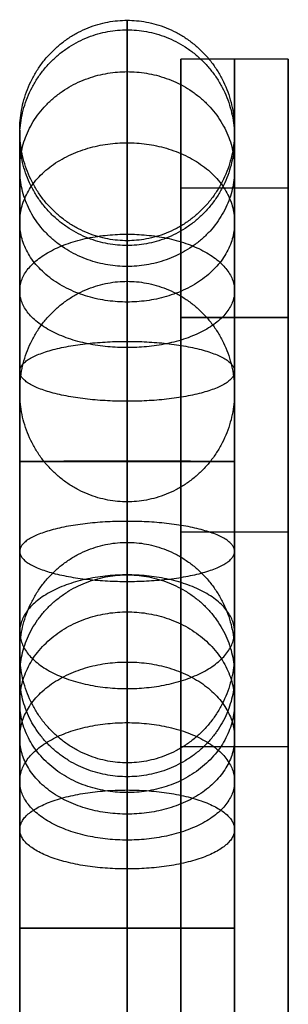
# Model space of a CAD drawing. Header units: millimetres. Extents: x -417 to 417, y -149 to 149.
# Tile 33 of 34: x 387 to 392, y 129 to 147. Entities that reach past the tile are written whole.
import ezdxf

# ---------------------------------------------------------------- set-up
doc = ezdxf.new("R2010")
doc.units = ezdxf.units.MM
doc.layers.add('Default', color=7, linetype='Continuous', true_color=0x000000)
doc.layers.add('Défaut', color=7, linetype='Continuous', true_color=0x000000)

msp = doc.modelspace()

# ---------------------------------------------------------------- linework, layer by layer
at = {"layer": 'Default'}
for p, q in [((392, 146.568, 124.494), (390, 146.568, 124.494)), ((390, 146.568, 121.996), (390, 141.758, 121.996)), ((392, 146.568, 578.527), (390, 146.568, 578.527)), ((390, 146.568, 576.029), (390, 141.758, 576.029)), ((391, 86.568, 134.484), (391, 146.568, 134.484)), ((391, 146.568, 134.484), (391, 146.568, 114.504)), ((391, 146.568, 114.504), (391, 141.758, 117.278)), ((391, 86.568, 588.516), (391, 146.568, 588.516)), ((391, 146.568, 588.516), (391, 146.568, 568.537)), ((391, 146.568, 568.537), (391, 141.758, 571.311)), ((392, 141.758, 121.996), (392, 146.568, 121.996)), ((392, 141.758, 576.029), (392, 146.568, 576.029)), ((392, 144.163, 115.891), (390, 144.163, 115.891)), ((392, 144.163, 569.924), (390, 144.163, 569.924)), ((392, 141.758, 120.387), (390, 141.758, 120.387)), ((392, 141.758, 574.42), (390, 141.758, 574.42)), ((391, 141.758, 117.278), (391, 141.758, 123.495)), ((391, 141.758, 571.311), (391, 141.758, 577.528)), ((392, 133.758, 116.502), (390, 133.758, 116.502)), ((390, 133.758, 121.996), (390, 86.568, 121.996)), ((392, 133.758, 570.535), (390, 133.758, 570.535)), ((390, 133.758, 576.029), (390, 86.568, 576.029)), ((391, 133.758, 123.495), (391, 133.758, 109.509)), ((391, 133.758, 109.509), (391, 86.568, 109.509)), ((391, 133.758, 577.528), (391, 133.758, 563.542)), ((391, 133.758, 563.542), (391, 86.568, 563.542)), ((392, 86.568, 121.996), (392, 133.758, 121.996)), ((392, 86.568, 576.029), (392, 133.758, 576.029))]:
    msp.add_line(p, q, dxfattribs=at)
for points in [[(392, 146.568, 134.484), (391, 146.568, 134.484), (390, 146.568, 134.484)], [(390, 146.568, 134.484), (390, 116.568, 134.484), (390, 86.568, 134.484)], [(392, 146.568, 114.504), (391, 146.568, 114.504), (390, 146.568, 114.504)], [(390, 141.758, 117.278), (390, 144.163, 115.891), (390, 146.568, 114.504)], [(392, 146.568, 588.516), (391, 146.568, 588.516), (390, 146.568, 588.516)], [(390, 146.568, 588.516), (390, 116.568, 588.516), (390, 86.568, 588.516)], [(392, 146.568, 568.537), (391, 146.568, 568.537), (390, 146.568, 568.537)], [(390, 141.758, 571.311), (390, 144.163, 569.924), (390, 146.568, 568.537)], [(392, 86.568, 134.484), (392, 116.568, 134.484), (392, 146.568, 134.484)], [(392, 146.568, 114.504), (392, 144.163, 115.891), (392, 141.758, 117.278)], [(392, 86.568, 588.516), (392, 116.568, 588.516), (392, 146.568, 588.516)], [(392, 146.568, 568.537), (392, 144.163, 569.924), (392, 141.758, 571.311)], [(390, 141.758, 123.495), (391, 141.758, 123.495), (392, 141.758, 123.495)], [(392, 141.758, 117.278), (391, 141.758, 117.278), (390, 141.758, 117.278)], [(390, 141.758, 577.528), (391, 141.758, 577.528), (392, 141.758, 577.528)], [(392, 141.758, 571.311), (391, 141.758, 571.311), (390, 141.758, 571.311)], [(392, 137.758, 127.491), (391, 137.758, 127.491), (390, 137.758, 127.491)], [(392, 137.758, 581.524), (391, 137.758, 581.524), (390, 137.758, 581.524)], [(392, 133.758, 123.495), (391, 133.758, 123.495), (390, 133.758, 123.495)], [(392, 133.758, 109.509), (391, 133.758, 109.509), (390, 133.758, 109.509)], [(390, 86.568, 109.509), (390, 110.163, 109.509), (390, 133.758, 109.509)], [(392, 133.758, 577.528), (391, 133.758, 577.528), (390, 133.758, 577.528)], [(392, 133.758, 563.542), (391, 133.758, 563.542), (390, 133.758, 563.542)], [(390, 86.568, 563.542), (390, 110.163, 563.542), (390, 133.758, 563.542)], [(392, 133.758, 109.509), (392, 110.163, 109.509), (392, 86.568, 109.509)], [(392, 133.758, 563.542), (392, 110.163, 563.542), (392, 86.568, 563.542)]]:
    msp.add_open_spline(points, degree=2, dxfattribs=at)
for points, knots in [([(390, 146.568, 114.504), (390, 146.568, 117.002), (390, 146.568, 119.499), (390, 146.568, 126.991), (390, 146.568, 134.484)], [-9.989701, -9.989701, -9.989701, -4.994851, -4.994851, 9.989701, 9.989701, 9.989701]), ([(390, 146.568, 568.537), (390, 146.568, 571.035), (390, 146.568, 573.532), (390, 146.568, 581.024), (390, 146.568, 588.516)], [-9.989701, -9.989701, -9.989701, -4.994851, -4.994851, 9.989701, 9.989701, 9.989701]), ([(392, 146.568, 134.484), (392, 146.568, 126.991), (392, 146.568, 119.499), (392, 146.568, 117.002), (392, 146.568, 114.504)], [-9.989701, -9.989701, -9.989701, 4.994851, 4.994851, 9.989701, 9.989701, 9.989701]), ([(392, 146.568, 588.516), (392, 146.568, 581.024), (392, 146.568, 573.532), (392, 146.568, 571.035), (392, 146.568, 568.537)], [-9.989701, -9.989701, -9.989701, 4.994851, 4.994851, 9.989701, 9.989701, 9.989701]), ([(390, 141.758, 123.495), (390, 141.758, 121.497), (390, 141.758, 119.499), (390, 141.758, 118.389), (390, 141.758, 117.278)], [-3.108268, -3.108268, -3.108268, 0.887612, 0.887612, 3.108268, 3.108268, 3.108268]), ([(390, 141.758, 577.528), (390, 141.758, 575.53), (390, 141.758, 573.532), (390, 141.758, 572.422), (390, 141.758, 571.311)], [-3.108268, -3.108268, -3.108268, 0.887612, 0.887612, 3.108268, 3.108268, 3.108268]), ([(392, 141.758, 117.278), (392, 141.758, 118.389), (392, 141.758, 119.499), (392, 141.758, 121.497), (392, 141.758, 123.495)], [-3.108268, -3.108268, -3.108268, -0.887612, -0.887612, 3.108268, 3.108268, 3.108268]), ([(392, 141.758, 571.311), (392, 141.758, 572.422), (392, 141.758, 573.532), (392, 141.758, 575.53), (392, 141.758, 577.528)], [-3.108268, -3.108268, -3.108268, -0.887612, -0.887612, 3.108268, 3.108268, 3.108268]), ([(390, 133.758, 109.509), (390, 133.758, 114.504), (390, 133.758, 119.499), (390, 133.758, 121.497), (390, 133.758, 123.495)], [-6.992791, -6.992791, -6.992791, 2.99691, 2.99691, 6.992791, 6.992791, 6.992791]), ([(390, 133.758, 563.542), (390, 133.758, 568.537), (390, 133.758, 573.532), (390, 133.758, 575.53), (390, 133.758, 577.528)], [-6.992791, -6.992791, -6.992791, 2.99691, 2.99691, 6.992791, 6.992791, 6.992791]), ([(392, 133.758, 123.495), (392, 133.758, 121.497), (392, 133.758, 119.499), (392, 133.758, 114.504), (392, 133.758, 109.509)], [-6.992791, -6.992791, -6.992791, -2.99691, -2.99691, 6.992791, 6.992791, 6.992791]), ([(392, 133.758, 577.528), (392, 133.758, 575.53), (392, 133.758, 573.532), (392, 133.758, 568.537), (392, 133.758, 563.542)], [-6.992791, -6.992791, -6.992791, -2.99691, -2.99691, 6.992791, 6.992791, 6.992791])]:
    msp.add_open_spline(points, degree=2, knots=knots, dxfattribs=at)
for points, knots in [([(390, 133.758, 123.495), (390, 133.758, 127.491), (390, 137.758, 127.491), (390, 141.758, 127.491), (390, 141.758, 123.495)], [558.267931, 558.267931, 558.267931, 564.551116, 564.551116, 570.834302, 570.834302, 570.834302]), ([(390, 133.758, 577.528), (390, 133.758, 581.524), (390, 137.758, 581.524), (390, 141.758, 581.524), (390, 141.758, 577.528)], [558.267931, 558.267931, 558.267931, 564.551116, 564.551116, 570.834302, 570.834302, 570.834302]), ([(391, 141.758, 123.495), (391, 141.758, 127.491), (391, 137.758, 127.491), (391, 133.758, 127.491), (391, 133.758, 123.495)], [-570.834302, -570.834302, -570.834302, -564.551116, -564.551116, -558.267931, -558.267931, -558.267931]), ([(391, 141.758, 577.528), (391, 141.758, 581.524), (391, 137.758, 581.524), (391, 133.758, 581.524), (391, 133.758, 577.528)], [-570.834302, -570.834302, -570.834302, -564.551116, -564.551116, -558.267931, -558.267931, -558.267931]), ([(392, 141.758, 123.495), (392, 141.758, 127.491), (392, 137.758, 127.491), (392, 133.758, 127.491), (392, 133.758, 123.495)], [-570.834302, -570.834302, -570.834302, -564.551116, -564.551116, -558.267931, -558.267931, -558.267931]), ([(392, 141.758, 577.528), (392, 141.758, 581.524), (392, 137.758, 581.524), (392, 133.758, 581.524), (392, 133.758, 577.528)], [-570.834302, -570.834302, -570.834302, -564.551116, -564.551116, -558.267931, -558.267931, -558.267931])]:
    msp.add_rational_spline(points, [1, 0.707106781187, 1, 0.707106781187, 1], degree=2, knots=knots, dxfattribs=at)
at = {"layer": 'Défaut'}
for points, weights, knots in [([(387, 145.239, 1147.438), (387, 147.292, 1147.337), (389, 147.292, 1147.337), (391, 147.292, 1147.337), (391, 145.239, 1147.438)], [1, 0.707106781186, 1, 0.707106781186, 1], [0, 0, 0, 3.141593, 3.141593, 6.283185, 6.283185, 6.283185]), ([(387, 145.239, 1534.438), (387, 147.292, 1534.337), (389, 147.292, 1534.337), (391, 147.292, 1534.337), (391, 145.239, 1534.438)], [1, 0.707106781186, 1, 0.707106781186, 1], [0, 0, 0, 3.141593, 3.141593, 6.283185, 6.283185, 6.283185]), ([(387, 145.239, 1919.438), (387, 147.292, 1919.337), (389, 147.292, 1919.337), (391, 147.292, 1919.337), (391, 145.239, 1919.438)], [1, 0.707106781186, 1, 0.707106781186, 1], [0, 0, 0, 3.141593, 3.141593, 6.283185, 6.283185, 6.283185]), ([(387, 145.105, 1149.02), (387, 147.114, 1149.446), (389, 147.114, 1149.446), (391, 147.114, 1149.446), (391, 145.105, 1149.02)], [1, 0.707106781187, 1, 0.707106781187, 1], [0, 0, 0, 3.141593, 3.141593, 6.283185, 6.283185, 6.283185]), ([(387, 145.105, 1536.02), (387, 147.114, 1536.446), (389, 147.114, 1536.446), (391, 147.114, 1536.446), (391, 145.105, 1536.02)], [1, 0.707106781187, 1, 0.707106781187, 1], [0, 0, 0, 3.141593, 3.141593, 6.283185, 6.283185, 6.283185]), ([(387, 145.105, 1921.02), (387, 147.114, 1921.446), (389, 147.114, 1921.446), (391, 147.114, 1921.446), (391, 145.105, 1921.02)], [1, 0.707106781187, 1, 0.707106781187, 1], [0, 0, 0, 3.141593, 3.141593, 6.283185, 6.283185, 6.283185]), ([(387, 144.521, 1150.566), (387, 146.335, 1151.507), (389, 146.335, 1151.507), (391, 146.335, 1151.507), (391, 144.521, 1150.566)], [1, 0.707106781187, 1, 0.707106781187, 1], [0, 0, 0, 3.141593, 3.141593, 6.283185, 6.283185, 6.283185]), ([(387, 144.521, 1537.566), (387, 146.335, 1538.507), (389, 146.335, 1538.507), (391, 146.335, 1538.507), (391, 144.521, 1537.566)], [1, 0.707106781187, 1, 0.707106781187, 1], [0, 0, 0, 3.141593, 3.141593, 6.283185, 6.283185, 6.283185]), ([(387, 144.521, 1922.566), (387, 146.335, 1923.507), (389, 146.335, 1923.507), (391, 146.335, 1923.507), (391, 144.521, 1922.566)], [1, 0.707106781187, 1, 0.707106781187, 1], [0, 0, 0, 3.141593, 3.141593, 6.283185, 6.283185, 6.283185]), ([(391, 145.239, 1147.438), (391, 143.186, 1147.539), (389, 143.186, 1147.539), (387, 143.186, 1147.539), (387, 145.239, 1147.438)], [1, 0.707106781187, 1, 0.707106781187, 1], [6.283185, 6.283185, 6.283185, 9.424778, 9.424778, 12.566371, 12.566371, 12.566371]), ([(391, 145.239, 1534.438), (391, 143.186, 1534.539), (389, 143.186, 1534.539), (387, 143.186, 1534.539), (387, 145.239, 1534.438)], [1, 0.707106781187, 1, 0.707106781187, 1], [6.283185, 6.283185, 6.283185, 9.424778, 9.424778, 12.566371, 12.566371, 12.566371]), ([(391, 145.239, 1919.438), (391, 143.186, 1919.539), (389, 143.186, 1919.539), (387, 143.186, 1919.539), (387, 145.239, 1919.438)], [1, 0.707106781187, 1, 0.707106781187, 1], [6.283185, 6.283185, 6.283185, 9.424778, 9.424778, 12.566371, 12.566371, 12.566371]), ([(391, 145.105, 1149.02), (391, 143.097, 1148.594), (389, 143.097, 1148.594), (387, 143.097, 1148.594), (387, 145.105, 1149.02)], [1, 0.707106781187, 1, 0.707106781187, 1], [6.283185, 6.283185, 6.283185, 9.424778, 9.424778, 12.566371, 12.566371, 12.566371]), ([(391, 145.105, 1536.02), (391, 143.097, 1535.594), (389, 143.097, 1535.594), (387, 143.097, 1535.594), (387, 145.105, 1536.02)], [1, 0.707106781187, 1, 0.707106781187, 1], [6.283185, 6.283185, 6.283185, 9.424778, 9.424778, 12.566371, 12.566371, 12.566371]), ([(391, 145.105, 1921.02), (391, 143.097, 1920.594), (389, 143.097, 1920.594), (387, 143.097, 1920.594), (387, 145.105, 1921.02)], [1, 0.707106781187, 1, 0.707106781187, 1], [6.283185, 6.283185, 6.283185, 9.424778, 9.424778, 12.566371, 12.566371, 12.566371]), ([(387, 143.527, 1151.899), (387, 145.01, 1153.284), (389, 145.01, 1153.284), (391, 145.01, 1153.284), (391, 143.527, 1151.899)], [1, 0.707106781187, 1, 0.707106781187, 1], [0, 0, 0, 3.141593, 3.141593, 6.283185, 6.283185, 6.283185]), ([(387, 143.527, 1538.899), (387, 145.01, 1540.284), (389, 145.01, 1540.284), (391, 145.01, 1540.284), (391, 143.527, 1538.899)], [1, 0.707106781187, 1, 0.707106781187, 1], [0, 0, 0, 3.141593, 3.141593, 6.283185, 6.283185, 6.283185]), ([(387, 143.527, 1923.899), (387, 145.01, 1925.284), (389, 145.01, 1925.284), (391, 145.01, 1925.284), (391, 143.527, 1923.899)], [1, 0.707106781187, 1, 0.707106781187, 1], [0, 0, 0, 3.141593, 3.141593, 6.283185, 6.283185, 6.283185]), ([(391, 144.521, 1150.566), (391, 142.707, 1149.624), (389, 142.707, 1149.624), (387, 142.707, 1149.624), (387, 144.521, 1150.566)], [1, 0.707106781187, 1, 0.707106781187, 1], [6.283185, 6.283185, 6.283185, 9.424778, 9.424778, 12.566371, 12.566371, 12.566371]), ([(391, 144.521, 1537.566), (391, 142.707, 1536.624), (389, 142.707, 1536.624), (387, 142.707, 1536.624), (387, 144.521, 1537.566)], [1, 0.707106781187, 1, 0.707106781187, 1], [6.283185, 6.283185, 6.283185, 9.424778, 9.424778, 12.566371, 12.566371, 12.566371]), ([(391, 144.521, 1922.566), (391, 142.707, 1921.624), (389, 142.707, 1921.624), (387, 142.707, 1921.624), (387, 144.521, 1922.566)], [1, 0.707106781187, 1, 0.707106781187, 1], [6.283185, 6.283185, 6.283185, 9.424778, 9.424778, 12.566371, 12.566371, 12.566371]), ([(391, 143.527, 1151.899), (391, 142.044, 1150.513), (389, 142.044, 1150.513), (387, 142.044, 1150.513), (387, 143.527, 1151.899)], [1, 0.707106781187, 1, 0.707106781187, 1], [6.283185, 6.283185, 6.283185, 9.424778, 9.424778, 12.566371, 12.566371, 12.566371]), ([(391, 143.527, 1538.899), (391, 142.044, 1537.513), (389, 142.044, 1537.513), (387, 142.044, 1537.513), (387, 143.527, 1538.899)], [1, 0.707106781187, 1, 0.707106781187, 1], [6.283185, 6.283185, 6.283185, 9.424778, 9.424778, 12.566371, 12.566371, 12.566371]), ([(391, 143.527, 1923.899), (391, 142.044, 1922.513), (389, 142.044, 1922.513), (387, 142.044, 1922.513), (387, 143.527, 1923.899)], [1, 0.707106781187, 1, 0.707106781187, 1], [6.283185, 6.283185, 6.283185, 9.424778, 9.424778, 12.566371, 12.566371, 12.566371]), ([(387, 142.251, 1152.888), (387, 143.308, 1154.603), (389, 143.308, 1154.603), (391, 143.308, 1154.603), (391, 142.251, 1152.888)], [1, 0.707106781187, 1, 0.707106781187, 1], [0, 0, 0, 3.141593, 3.141593, 6.283185, 6.283185, 6.283185]), ([(387, 142.251, 1539.888), (387, 143.308, 1541.603), (389, 143.308, 1541.603), (391, 143.308, 1541.603), (391, 142.251, 1539.888)], [1, 0.707106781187, 1, 0.707106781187, 1], [0, 0, 0, 3.141593, 3.141593, 6.283185, 6.283185, 6.283185]), ([(387, 142.251, 1924.888), (387, 143.308, 1926.603), (389, 143.308, 1926.603), (391, 143.308, 1926.603), (391, 142.251, 1924.888)], [1, 0.707106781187, 1, 0.707106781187, 1], [0, 0, 0, 3.141593, 3.141593, 6.283185, 6.283185, 6.283185]), ([(387, 140.377, 1054.068), (387, 142.43, 1053.966), (389, 142.43, 1053.966), (391, 142.43, 1053.966), (391, 140.377, 1054.068)], [1, 0.707106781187, 1, 0.707106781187, 1], [0, 0, 0, 3.141593, 3.141593, 6.283185, 6.283185, 6.283185]), ([(387, 140.377, 1441.068), (387, 142.43, 1440.966), (389, 142.43, 1440.966), (391, 142.43, 1440.966), (391, 140.377, 1441.068)], [1, 0.707106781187, 1, 0.707106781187, 1], [0, 0, 0, 3.141593, 3.141593, 6.283185, 6.283185, 6.283185]), ([(387, 140.377, 1826.068), (387, 142.43, 1825.966), (389, 142.43, 1825.966), (391, 142.43, 1825.966), (391, 140.377, 1826.068)], [1, 0.707106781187, 1, 0.707106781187, 1], [0, 0, 0, 3.141593, 3.141593, 6.283185, 6.283185, 6.283185]), ([(391, 142.251, 1152.888), (391, 141.194, 1151.172), (389, 141.194, 1151.172), (387, 141.194, 1151.172), (387, 142.251, 1152.888)], [1, 0.707106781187, 1, 0.707106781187, 1], [6.283185, 6.283185, 6.283185, 9.424778, 9.424778, 12.566371, 12.566371, 12.566371]), ([(391, 142.251, 1539.888), (391, 141.194, 1538.172), (389, 141.194, 1538.172), (387, 141.194, 1538.172), (387, 142.251, 1539.888)], [1, 0.707106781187, 1, 0.707106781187, 1], [6.283185, 6.283185, 6.283185, 9.424778, 9.424778, 12.566371, 12.566371, 12.566371]), ([(391, 142.251, 1924.888), (391, 141.194, 1923.172), (389, 141.194, 1923.172), (387, 141.194, 1923.172), (387, 142.251, 1924.888)], [1, 0.707106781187, 1, 0.707106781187, 1], [6.283185, 6.283185, 6.283185, 9.424778, 9.424778, 12.566371, 12.566371, 12.566371]), ([(387, 140.753, 1153.517), (387, 141.311, 1155.441), (389, 141.311, 1155.441), (391, 141.311, 1155.441), (391, 140.753, 1153.517)], [1, 0.707106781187, 1, 0.707106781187, 1], [0, 0, 0, 3.141593, 3.141593, 6.283185, 6.283185, 6.283185]), ([(387, 140.753, 1540.517), (387, 141.311, 1542.441), (389, 141.311, 1542.441), (391, 141.311, 1542.441), (391, 140.753, 1540.517)], [1, 0.707106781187, 1, 0.707106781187, 1], [0, 0, 0, 3.141593, 3.141593, 6.283185, 6.283185, 6.283185]), ([(387, 140.753, 1925.517), (387, 141.311, 1927.441), (389, 141.311, 1927.441), (391, 141.311, 1927.441), (391, 140.753, 1925.517)], [1, 0.707106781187, 1, 0.707106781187, 1], [0, 0, 0, 3.141593, 3.141593, 6.283185, 6.283185, 6.283185]), ([(391, 140.753, 1153.517), (391, 140.195, 1151.592), (389, 140.195, 1151.592), (387, 140.195, 1151.592), (387, 140.753, 1153.517)], [1, 0.707106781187, 1, 0.707106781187, 1], [6.283185, 6.283185, 6.283185, 9.424778, 9.424778, 12.566371, 12.566371, 12.566371]), ([(391, 140.753, 1540.517), (391, 140.195, 1538.592), (389, 140.195, 1538.592), (387, 140.195, 1538.592), (387, 140.753, 1540.517)], [1, 0.707106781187, 1, 0.707106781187, 1], [6.283185, 6.283185, 6.283185, 9.424778, 9.424778, 12.566371, 12.566371, 12.566371]), ([(391, 140.753, 1925.517), (391, 140.195, 1923.592), (389, 140.195, 1923.592), (387, 140.195, 1923.592), (387, 140.753, 1925.517)], [1, 0.707106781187, 1, 0.707106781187, 1], [6.283185, 6.283185, 6.283185, 9.424778, 9.424778, 12.566371, 12.566371, 12.566371]), ([(391, 140.377, 1054.068), (391, 138.323, 1054.169), (389, 138.323, 1054.169), (387, 138.323, 1054.169), (387, 140.377, 1054.068)], [1, 0.707106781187, 1, 0.707106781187, 1], [6.283185, 6.283185, 6.283185, 9.424778, 9.424778, 12.566371, 12.566371, 12.566371]), ([(391, 140.377, 1441.068), (391, 138.323, 1441.169), (389, 138.323, 1441.169), (387, 138.323, 1441.169), (387, 140.377, 1441.068)], [1, 0.707106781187, 1, 0.707106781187, 1], [6.283185, 6.283185, 6.283185, 9.424778, 9.424778, 12.566371, 12.566371, 12.566371]), ([(391, 140.377, 1826.068), (391, 138.323, 1826.169), (389, 138.323, 1826.169), (387, 138.323, 1826.169), (387, 140.377, 1826.068)], [1, 0.707106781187, 1, 0.707106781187, 1], [6.283185, 6.283185, 6.283185, 9.424778, 9.424778, 12.566371, 12.566371, 12.566371]), ([(391, 139.076, 1153.742), (391, 139.077, 1151.742), (389, 139.077, 1151.742), (387, 139.077, 1151.742), (387, 139.076, 1153.742)], [1, 0.707106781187, 1, 0.707106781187, 1], [6.283185, 6.283185, 6.283185, 9.424778, 9.424778, 12.566371, 12.566371, 12.566371]), ([(391, 139.076, 1540.742), (391, 139.077, 1538.742), (389, 139.077, 1538.742), (387, 139.077, 1538.742), (387, 139.076, 1540.742)], [1, 0.707106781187, 1, 0.707106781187, 1], [6.283185, 6.283185, 6.283185, 9.424778, 9.424778, 12.566371, 12.566371, 12.566371]), ([(391, 139.076, 1925.742), (391, 139.077, 1923.742), (389, 139.077, 1923.742), (387, 139.077, 1923.742), (387, 139.076, 1925.742)], [1, 0.707106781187, 1, 0.707106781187, 1], [6.283185, 6.283185, 6.283185, 9.424778, 9.424778, 12.566371, 12.566371, 12.566371]), ([(387, 139.076, 1153.742), (387, 139.075, 1155.742), (389, 139.075, 1155.742), (391, 139.075, 1155.742), (391, 139.076, 1153.742)], [1, 0.707106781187, 1, 0.707106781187, 1], [0, 0, 0, 3.141593, 3.141593, 6.283185, 6.283185, 6.283185]), ([(387, 139.076, 1540.742), (387, 139.075, 1542.742), (389, 139.075, 1542.742), (391, 139.075, 1542.742), (391, 139.076, 1540.742)], [1, 0.707106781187, 1, 0.707106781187, 1], [0, 0, 0, 3.141593, 3.141593, 6.283185, 6.283185, 6.283185]), ([(387, 139.076, 1925.742), (387, 139.075, 1927.742), (389, 139.075, 1927.742), (391, 139.075, 1927.742), (391, 139.076, 1925.742)], [1, 0.707106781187, 1, 0.707106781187, 1], [0, 0, 0, 3.141593, 3.141593, 6.283185, 6.283185, 6.283185]), ([(391, 137.4, 1153.515), (391, 137.959, 1151.591), (389, 137.959, 1151.591), (387, 137.959, 1151.591), (387, 137.4, 1153.515)], [1, 0.707106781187, 1, 0.707106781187, 1], [6.283185, 6.283185, 6.283185, 9.424778, 9.424778, 12.566371, 12.566371, 12.566371]), ([(391, 137.4, 1540.515), (391, 137.959, 1538.591), (389, 137.959, 1538.591), (387, 137.959, 1538.591), (387, 137.4, 1540.515)], [1, 0.707106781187, 1, 0.707106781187, 1], [6.283185, 6.283185, 6.283185, 9.424778, 9.424778, 12.566371, 12.566371, 12.566371]), ([(391, 137.4, 1925.515), (391, 137.959, 1923.591), (389, 137.959, 1923.591), (387, 137.959, 1923.591), (387, 137.4, 1925.515)], [1, 0.707106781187, 1, 0.707106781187, 1], [6.283185, 6.283185, 6.283185, 9.424778, 9.424778, 12.566371, 12.566371, 12.566371]), ([(387, 135.515, 960.697), (387, 137.568, 960.596), (389, 137.568, 960.596), (391, 137.568, 960.596), (391, 135.515, 960.697)], [1, 0.707106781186, 1, 0.707106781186, 1], [0, 0, 0, 3.141593, 3.141593, 6.283185, 6.283185, 6.283185]), ([(387, 135.515, 1347.697), (387, 137.568, 1347.596), (389, 137.568, 1347.596), (391, 137.568, 1347.596), (391, 135.515, 1347.697)], [1, 0.707106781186, 1, 0.707106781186, 1], [0, 0, 0, 3.141593, 3.141593, 6.283185, 6.283185, 6.283185]), ([(387, 135.515, 1732.697), (387, 137.568, 1732.596), (389, 137.568, 1732.596), (391, 137.568, 1732.596), (391, 135.515, 1732.697)], [1, 0.707106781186, 1, 0.707106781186, 1], [0, 0, 0, 3.141593, 3.141593, 6.283185, 6.283185, 6.283185]), ([(387, 137.4, 1153.515), (387, 136.84, 1155.44), (389, 136.84, 1155.44), (391, 136.84, 1155.44), (391, 137.4, 1153.515)], [1, 0.707106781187, 1, 0.707106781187, 1], [0, 0, 0, 3.141593, 3.141593, 6.283185, 6.283185, 6.283185]), ([(387, 137.4, 1540.515), (387, 136.84, 1542.44), (389, 136.84, 1542.44), (391, 136.84, 1542.44), (391, 137.4, 1540.515)], [1, 0.707106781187, 1, 0.707106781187, 1], [0, 0, 0, 3.141593, 3.141593, 6.283185, 6.283185, 6.283185]), ([(387, 137.4, 1925.515), (387, 136.84, 1927.44), (389, 136.84, 1927.44), (391, 136.84, 1927.44), (391, 137.4, 1925.515)], [1, 0.707106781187, 1, 0.707106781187, 1], [0, 0, 0, 3.141593, 3.141593, 6.283185, 6.283185, 6.283185]), ([(387, 135.082, 958.927), (387, 136.962, 958.118), (389, 136.962, 958.118), (391, 136.962, 958.118), (391, 135.082, 958.927)], [1, 0.707106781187, 1, 0.707106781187, 1], [0, 0, 0, 3.141593, 3.141593, 6.283185, 6.283185, 6.283185]), ([(387, 135.082, 1345.927), (387, 136.962, 1345.118), (389, 136.962, 1345.118), (391, 136.962, 1345.118), (391, 135.082, 1345.927)], [1, 0.707106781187, 1, 0.707106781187, 1], [0, 0, 0, 3.141593, 3.141593, 6.283185, 6.283185, 6.283185]), ([(387, 135.082, 1730.927), (387, 136.962, 1730.118), (389, 136.962, 1730.118), (391, 136.962, 1730.118), (391, 135.082, 1730.927)], [1, 0.707106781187, 1, 0.707106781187, 1], [0, 0, 0, 3.141593, 3.141593, 6.283185, 6.283185, 6.283185]), ([(391, 135.902, 1152.885), (391, 136.961, 1151.17), (389, 136.961, 1151.17), (387, 136.961, 1151.17), (387, 135.902, 1152.885)], [1, 0.707106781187, 1, 0.707106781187, 1], [6.283185, 6.283185, 6.283185, 9.424778, 9.424778, 12.566371, 12.566371, 12.566371]), ([(391, 135.902, 1539.885), (391, 136.961, 1538.17), (389, 136.961, 1538.17), (387, 136.961, 1538.17), (387, 135.902, 1539.885)], [1, 0.707106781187, 1, 0.707106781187, 1], [6.283185, 6.283185, 6.283185, 9.424778, 9.424778, 12.566371, 12.566371, 12.566371]), ([(391, 135.902, 1924.885), (391, 136.961, 1923.17), (389, 136.961, 1923.17), (387, 136.961, 1923.17), (387, 135.902, 1924.885)], [1, 0.707106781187, 1, 0.707106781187, 1], [6.283185, 6.283185, 6.283185, 9.424778, 9.424778, 12.566371, 12.566371, 12.566371]), ([(387, 134.589, 958.079), (387, 136.273, 956.931), (389, 136.273, 956.931), (391, 136.273, 956.931), (391, 134.589, 958.079)], [1, 0.707106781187, 1, 0.707106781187, 1], [0, 0, 0, 3.141593, 3.141593, 6.283185, 6.283185, 6.283185]), ([(387, 134.589, 1345.079), (387, 136.273, 1343.931), (389, 136.273, 1343.931), (391, 136.273, 1343.931), (391, 134.589, 1345.079)], [1, 0.707106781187, 1, 0.707106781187, 1], [0, 0, 0, 3.141593, 3.141593, 6.283185, 6.283185, 6.283185]), ([(387, 134.589, 1730.079), (387, 136.273, 1728.931), (389, 136.273, 1728.931), (391, 136.273, 1728.931), (391, 134.589, 1730.079)], [1, 0.707106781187, 1, 0.707106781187, 1], [0, 0, 0, 3.141593, 3.141593, 6.283185, 6.283185, 6.283185]), ([(387, 135.902, 1152.885), (387, 134.844, 1154.599), (389, 134.844, 1154.599), (391, 134.844, 1154.599), (391, 135.902, 1152.885)], [1, 0.707106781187, 1, 0.707106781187, 1], [0, 0, 0, 3.141593, 3.141593, 6.283185, 6.283185, 6.283185]), ([(387, 135.902, 1539.885), (387, 134.844, 1541.599), (389, 134.844, 1541.599), (391, 134.844, 1541.599), (391, 135.902, 1539.885)], [1, 0.707106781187, 1, 0.707106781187, 1], [0, 0, 0, 3.141593, 3.141593, 6.283185, 6.283185, 6.283185]), ([(387, 135.902, 1924.885), (387, 134.844, 1926.599), (389, 134.844, 1926.599), (391, 134.844, 1926.599), (391, 135.902, 1924.885)], [1, 0.707106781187, 1, 0.707106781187, 1], [0, 0, 0, 3.141593, 3.141593, 6.283185, 6.283185, 6.283185]), ([(391, 135.515, 960.697), (391, 133.461, 960.798), (389, 133.461, 960.798), (387, 133.461, 960.798), (387, 135.515, 960.697)], [1, 0.707106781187, 1, 0.707106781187, 1], [6.283185, 6.283185, 6.283185, 9.424778, 9.424778, 12.566371, 12.566371, 12.566371]), ([(391, 135.515, 1347.697), (391, 133.461, 1347.798), (389, 133.461, 1347.798), (387, 133.461, 1347.798), (387, 135.515, 1347.697)], [1, 0.707106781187, 1, 0.707106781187, 1], [6.283185, 6.283185, 6.283185, 9.424778, 9.424778, 12.566371, 12.566371, 12.566371]), ([(391, 135.515, 1732.697), (391, 133.461, 1732.798), (389, 133.461, 1732.798), (387, 133.461, 1732.798), (387, 135.515, 1732.697)], [1, 0.707106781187, 1, 0.707106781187, 1], [6.283185, 6.283185, 6.283185, 9.424778, 9.424778, 12.566371, 12.566371, 12.566371]), ([(387, 133.923, 957.326), (387, 135.339, 955.877), (389, 135.339, 955.877), (391, 135.339, 955.877), (391, 133.923, 957.326)], [1, 0.707106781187, 1, 0.707106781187, 1], [0, 0, 0, 3.141593, 3.141593, 6.283185, 6.283185, 6.283185]), ([(387, 133.923, 1344.326), (387, 135.339, 1342.877), (389, 135.339, 1342.877), (391, 135.339, 1342.877), (391, 133.923, 1344.326)], [1, 0.707106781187, 1, 0.707106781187, 1], [0, 0, 0, 3.141593, 3.141593, 6.283185, 6.283185, 6.283185]), ([(387, 133.923, 1729.326), (387, 135.339, 1727.877), (389, 135.339, 1727.877), (391, 135.339, 1727.877), (391, 133.923, 1729.326)], [1, 0.707106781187, 1, 0.707106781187, 1], [0, 0, 0, 3.141593, 3.141593, 6.283185, 6.283185, 6.283185]), ([(391, 135.082, 958.927), (391, 133.202, 959.736), (389, 133.202, 959.736), (387, 133.202, 959.736), (387, 135.082, 958.927)], [1, 0.707106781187, 1, 0.707106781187, 1], [6.283185, 6.283185, 6.283185, 9.424778, 9.424778, 12.566371, 12.566371, 12.566371]), ([(391, 135.082, 1345.927), (391, 133.202, 1346.736), (389, 133.202, 1346.736), (387, 133.202, 1346.736), (387, 135.082, 1345.927)], [1, 0.707106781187, 1, 0.707106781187, 1], [6.283185, 6.283185, 6.283185, 9.424778, 9.424778, 12.566371, 12.566371, 12.566371]), ([(391, 135.082, 1730.927), (391, 133.202, 1731.736), (389, 133.202, 1731.736), (387, 133.202, 1731.736), (387, 135.082, 1730.927)], [1, 0.707106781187, 1, 0.707106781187, 1], [6.283185, 6.283185, 6.283185, 9.424778, 9.424778, 12.566371, 12.566371, 12.566371]), ([(391, 134.589, 958.079), (391, 132.906, 959.227), (389, 132.906, 959.227), (387, 132.906, 959.227), (387, 134.589, 958.079)], [1, 0.707106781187, 1, 0.707106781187, 1], [6.283185, 6.283185, 6.283185, 9.424778, 9.424778, 12.566371, 12.566371, 12.566371]), ([(391, 134.589, 1345.079), (391, 132.906, 1346.227), (389, 132.906, 1346.227), (387, 132.906, 1346.227), (387, 134.589, 1345.079)], [1, 0.707106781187, 1, 0.707106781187, 1], [6.283185, 6.283185, 6.283185, 9.424778, 9.424778, 12.566371, 12.566371, 12.566371]), ([(391, 134.589, 1730.079), (391, 132.906, 1731.227), (389, 132.906, 1731.227), (387, 132.906, 1731.227), (387, 134.589, 1730.079)], [1, 0.707106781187, 1, 0.707106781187, 1], [6.283185, 6.283185, 6.283185, 9.424778, 9.424778, 12.566371, 12.566371, 12.566371]), ([(387, 133.116, 956.716), (387, 134.21, 955.023), (389, 134.21, 955.023), (391, 134.21, 955.023), (391, 133.116, 956.716)], [1, 0.707106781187, 1, 0.707106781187, 1], [0, 0, 0, 3.141593, 3.141593, 6.283185, 6.283185, 6.283185]), ([(387, 133.116, 1343.716), (387, 134.21, 1342.023), (389, 134.21, 1342.023), (391, 134.21, 1342.023), (391, 133.116, 1343.716)], [1, 0.707106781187, 1, 0.707106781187, 1], [0, 0, 0, 3.141593, 3.141593, 6.283185, 6.283185, 6.283185]), ([(387, 133.116, 1728.716), (387, 134.21, 1727.023), (389, 134.21, 1727.023), (391, 134.21, 1727.023), (391, 133.116, 1728.716)], [1, 0.707106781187, 1, 0.707106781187, 1], [0, 0, 0, 3.141593, 3.141593, 6.283185, 6.283185, 6.283185]), ([(391, 133.923, 957.326), (391, 132.506, 958.776), (389, 132.506, 958.776), (387, 132.506, 958.776), (387, 133.923, 957.326)], [1, 0.707106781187, 1, 0.707106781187, 1], [6.283185, 6.283185, 6.283185, 9.424778, 9.424778, 12.566371, 12.566371, 12.566371]), ([(391, 133.923, 1344.326), (391, 132.506, 1345.776), (389, 132.506, 1345.776), (387, 132.506, 1345.776), (387, 133.923, 1344.326)], [1, 0.707106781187, 1, 0.707106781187, 1], [6.283185, 6.283185, 6.283185, 9.424778, 9.424778, 12.566371, 12.566371, 12.566371]), ([(391, 133.923, 1729.326), (391, 132.506, 1730.776), (389, 132.506, 1730.776), (387, 132.506, 1730.776), (387, 133.923, 1729.326)], [1, 0.707106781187, 1, 0.707106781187, 1], [6.283185, 6.283185, 6.283185, 9.424778, 9.424778, 12.566371, 12.566371, 12.566371]), ([(391, 133.116, 956.716), (391, 132.022, 958.41), (389, 132.022, 958.41), (387, 132.022, 958.41), (387, 133.116, 956.716)], [1, 0.707106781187, 1, 0.707106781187, 1], [6.283185, 6.283185, 6.283185, 9.424778, 9.424778, 12.566371, 12.566371, 12.566371]), ([(391, 133.116, 1343.716), (391, 132.022, 1345.41), (389, 132.022, 1345.41), (387, 132.022, 1345.41), (387, 133.116, 1343.716)], [1, 0.707106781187, 1, 0.707106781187, 1], [6.283185, 6.283185, 6.283185, 9.424778, 9.424778, 12.566371, 12.566371, 12.566371]), ([(391, 133.116, 1728.716), (391, 132.022, 1730.41), (389, 132.022, 1730.41), (387, 132.022, 1730.41), (387, 133.116, 1728.716)], [1, 0.707106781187, 1, 0.707106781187, 1], [6.283185, 6.283185, 6.283185, 9.424778, 9.424778, 12.566371, 12.566371, 12.566371]), ([(387, 132.22, 956.281), (387, 132.955, 954.413), (389, 132.955, 954.413), (391, 132.955, 954.413), (391, 132.22, 956.281)], [1, 0.707106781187, 1, 0.707106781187, 1], [0, 0, 0, 3.141593, 3.141593, 6.283185, 6.283185, 6.283185]), ([(387, 132.22, 1343.281), (387, 132.955, 1341.413), (389, 132.955, 1341.413), (391, 132.955, 1341.413), (391, 132.22, 1343.281)], [1, 0.707106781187, 1, 0.707106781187, 1], [0, 0, 0, 3.141593, 3.141593, 6.283185, 6.283185, 6.283185]), ([(387, 132.22, 1728.281), (387, 132.955, 1726.413), (389, 132.955, 1726.413), (391, 132.955, 1726.413), (391, 132.22, 1728.281)], [1, 0.707106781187, 1, 0.707106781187, 1], [0, 0, 0, 3.141593, 3.141593, 6.283185, 6.283185, 6.283185]), ([(391, 132.22, 956.281), (391, 131.484, 958.148), (389, 131.484, 958.148), (387, 131.484, 958.148), (387, 132.22, 956.281)], [1, 0.707106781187, 1, 0.707106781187, 1], [6.283185, 6.283185, 6.283185, 9.424778, 9.424778, 12.566371, 12.566371, 12.566371]), ([(391, 132.22, 1343.281), (391, 131.484, 1345.148), (389, 131.484, 1345.148), (387, 131.484, 1345.148), (387, 132.22, 1343.281)], [1, 0.707106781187, 1, 0.707106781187, 1], [6.283185, 6.283185, 6.283185, 9.424778, 9.424778, 12.566371, 12.566371, 12.566371]), ([(391, 132.22, 1728.281), (391, 131.484, 1730.148), (389, 131.484, 1730.148), (387, 131.484, 1730.148), (387, 132.22, 1728.281)], [1, 0.707106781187, 1, 0.707106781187, 1], [6.283185, 6.283185, 6.283185, 9.424778, 9.424778, 12.566371, 12.566371, 12.566371]), ([(391, 130.381, 955.95), (391, 130.381, 957.95), (389, 130.381, 957.95), (387, 130.381, 957.95), (387, 130.381, 955.95)], [1, 0.707106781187, 1, 0.707106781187, 1], [6.283185, 6.283185, 6.283185, 9.424778, 9.424778, 12.566371, 12.566371, 12.566371]), ([(387, 130.381, 955.95), (387, 130.381, 953.95), (389, 130.381, 953.95), (391, 130.381, 953.95), (391, 130.381, 955.95)], [1, 0.707106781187, 1, 0.707106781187, 1], [0, 0, 0, 3.141593, 3.141593, 6.283185, 6.283185, 6.283185]), ([(391, 130.381, 1342.95), (391, 130.381, 1344.95), (389, 130.381, 1344.95), (387, 130.381, 1344.95), (387, 130.381, 1342.95)], [1, 0.707106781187, 1, 0.707106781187, 1], [6.283185, 6.283185, 6.283185, 9.424778, 9.424778, 12.566371, 12.566371, 12.566371]), ([(387, 130.381, 1342.95), (387, 130.381, 1340.95), (389, 130.381, 1340.95), (391, 130.381, 1340.95), (391, 130.381, 1342.95)], [1, 0.707106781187, 1, 0.707106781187, 1], [0, 0, 0, 3.141593, 3.141593, 6.283185, 6.283185, 6.283185]), ([(391, 130.381, 1727.95), (391, 130.381, 1729.95), (389, 130.381, 1729.95), (387, 130.381, 1729.95), (387, 130.381, 1727.95)], [1, 0.707106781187, 1, 0.707106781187, 1], [6.283185, 6.283185, 6.283185, 9.424778, 9.424778, 12.566371, 12.566371, 12.566371]), ([(387, 130.381, 1727.95), (387, 130.381, 1725.95), (389, 130.381, 1725.95), (391, 130.381, 1725.95), (391, 130.381, 1727.95)], [1, 0.707106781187, 1, 0.707106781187, 1], [0, 0, 0, 3.141593, 3.141593, 6.283185, 6.283185, 6.283185])]:
    msp.add_rational_spline(points, weights, degree=2, knots=knots, dxfattribs=at)
for points, knots in [([(389, 134.844, 1154.599), (389, 135.467, 1154.964), (389, 136.839, 1155.541), (389, 139.075, 1155.844), (389, 141.312, 1155.543), (389, 143.358, 1154.684), (389, 145.101, 1153.333), (389, 146.427, 1151.555), (389, 147.207, 1149.493), (389, 147.329, 1148.044), (389, 147.292, 1147.337)], [0, 0, 0, 0, 1.591672, 3.243692, 4.895712, 6.487384, 8.079056, 9.731075, 11.383095, 12.974767, 12.974767, 12.974767, 12.974767]), ([(389, 134.844, 1541.599), (389, 135.467, 1541.964), (389, 136.839, 1542.541), (389, 139.075, 1542.844), (389, 141.312, 1542.543), (389, 143.358, 1541.684), (389, 145.101, 1540.333), (389, 146.427, 1538.555), (389, 147.207, 1536.493), (389, 147.329, 1535.044), (389, 147.292, 1534.337)], [0, 0, 0, 0, 1.591672, 3.243692, 4.895712, 6.487384, 8.079056, 9.731075, 11.383095, 12.974767, 12.974767, 12.974767, 12.974767]), ([(389, 134.844, 1926.599), (389, 135.467, 1926.964), (389, 136.839, 1927.541), (389, 139.075, 1927.844), (389, 141.312, 1927.543), (389, 143.358, 1926.684), (389, 145.101, 1925.333), (389, 146.427, 1923.555), (389, 147.207, 1921.493), (389, 147.329, 1920.044), (389, 147.292, 1919.337)], [0, 0, 0, 0, 1.591672, 3.243692, 4.895712, 6.487384, 8.079056, 9.731075, 11.383095, 12.974767, 12.974767, 12.974767, 12.974767]), ([(387, 145.239, 1147.438), (387, 145.267, 1147.968), (387, 145.175, 1149.055), (387, 144.59, 1150.601), (387, 143.596, 1151.935), (387, 142.289, 1152.948), (387, 140.754, 1153.593), (387, 139.076, 1153.818), (387, 137.399, 1153.591), (387, 136.37, 1153.158), (387, 135.902, 1152.885)], [-12.974767, -12.974767, -12.974767, -12.974767, -11.383095, -9.731075, -8.079056, -6.487384, -4.895712, -3.243692, -1.591672, 0, 0, 0, 0]), ([(387, 145.239, 1534.438), (387, 145.267, 1534.968), (387, 145.175, 1536.055), (387, 144.59, 1537.601), (387, 143.596, 1538.935), (387, 142.289, 1539.948), (387, 140.754, 1540.593), (387, 139.076, 1540.818), (387, 137.399, 1540.591), (387, 136.37, 1540.158), (387, 135.902, 1539.885)], [-12.974767, -12.974767, -12.974767, -12.974767, -11.383095, -9.731075, -8.079056, -6.487384, -4.895712, -3.243692, -1.591672, 0, 0, 0, 0]), ([(387, 145.239, 1919.438), (387, 145.267, 1919.968), (387, 145.175, 1921.055), (387, 144.59, 1922.601), (387, 143.596, 1923.935), (387, 142.289, 1924.948), (387, 140.754, 1925.593), (387, 139.076, 1925.818), (387, 137.399, 1925.591), (387, 136.37, 1925.158), (387, 135.902, 1924.885)], [-12.974767, -12.974767, -12.974767, -12.974767, -11.383095, -9.731075, -8.079056, -6.487384, -4.895712, -3.243692, -1.591672, 0, 0, 0, 0]), ([(391, 135.902, 1152.885), (391, 136.37, 1153.158), (391, 137.399, 1153.591), (391, 139.076, 1153.818), (391, 140.754, 1153.593), (391, 142.289, 1152.948), (391, 143.596, 1151.935), (391, 144.59, 1150.601), (391, 145.175, 1149.055), (391, 145.267, 1147.968), (391, 145.239, 1147.438)], [0, 0, 0, 0, 1.591672, 3.243692, 4.895712, 6.487384, 8.079056, 9.731075, 11.383095, 12.974767, 12.974767, 12.974767, 12.974767]), ([(391, 135.902, 1539.885), (391, 136.37, 1540.158), (391, 137.399, 1540.591), (391, 139.076, 1540.818), (391, 140.754, 1540.593), (391, 142.289, 1539.948), (391, 143.596, 1538.935), (391, 144.59, 1537.601), (391, 145.175, 1536.055), (391, 145.267, 1534.968), (391, 145.239, 1534.438)], [0, 0, 0, 0, 1.591672, 3.243692, 4.895712, 6.487384, 8.079056, 9.731075, 11.383095, 12.974767, 12.974767, 12.974767, 12.974767]), ([(391, 135.902, 1924.885), (391, 136.37, 1925.158), (391, 137.399, 1925.591), (391, 139.076, 1925.818), (391, 140.754, 1925.593), (391, 142.289, 1924.948), (391, 143.596, 1923.935), (391, 144.59, 1922.601), (391, 145.175, 1921.055), (391, 145.267, 1919.968), (391, 145.239, 1919.438)], [0, 0, 0, 0, 1.591672, 3.243692, 4.895712, 6.487384, 8.079056, 9.731075, 11.383095, 12.974767, 12.974767, 12.974767, 12.974767]), ([(389, 136.961, 1151.17), (389, 137.273, 1151.353), (389, 137.959, 1151.641), (389, 139.077, 1151.793), (389, 140.196, 1151.642), (389, 141.219, 1151.213), (389, 142.09, 1150.537), (389, 142.753, 1149.648), (389, 143.143, 1148.617), (389, 143.204, 1147.893), (389, 143.186, 1147.539)], [0, 0, 0, 0, 1.591672, 3.243692, 4.895712, 6.487384, 8.079056, 9.731075, 11.383095, 12.974767, 12.974767, 12.974767, 12.974767]), ([(389, 136.961, 1538.17), (389, 137.273, 1538.353), (389, 137.959, 1538.641), (389, 139.077, 1538.793), (389, 140.196, 1538.642), (389, 141.219, 1538.213), (389, 142.09, 1537.537), (389, 142.753, 1536.648), (389, 143.143, 1535.617), (389, 143.204, 1534.893), (389, 143.186, 1534.539)], [0, 0, 0, 0, 1.591672, 3.243692, 4.895712, 6.487384, 8.079056, 9.731075, 11.383095, 12.974767, 12.974767, 12.974767, 12.974767]), ([(389, 136.961, 1923.17), (389, 137.273, 1923.353), (389, 137.959, 1923.641), (389, 139.077, 1923.793), (389, 140.196, 1923.642), (389, 141.219, 1923.213), (389, 142.09, 1922.537), (389, 142.753, 1921.648), (389, 143.143, 1920.617), (389, 143.204, 1919.893), (389, 143.186, 1919.539)], [0, 0, 0, 0, 1.591672, 3.243692, 4.895712, 6.487384, 8.079056, 9.731075, 11.383095, 12.974767, 12.974767, 12.974767, 12.974767]), ([(389, 137.568, 960.596), (389, 137.524, 959.743), (389, 137.207, 958.449), (389, 136.305, 956.897), (389, 135.372, 955.843), (389, 134.242, 954.989), (389, 132.604, 954.192), (389, 131.259, 953.949), (389, 130.381, 953.95)], [0, 0, 0, 0, 1.829067, 2.805087, 3.800449, 4.795811, 5.771831, 7.600898, 7.600898, 7.600898, 7.600898]), ([(389, 137.568, 1347.596), (389, 137.524, 1346.743), (389, 137.207, 1345.449), (389, 136.305, 1343.897), (389, 135.372, 1342.843), (389, 134.242, 1341.989), (389, 132.604, 1341.192), (389, 131.259, 1340.949), (389, 130.381, 1340.95)], [0, 0, 0, 0, 1.829067, 2.805087, 3.800449, 4.795811, 5.771831, 7.600898, 7.600898, 7.600898, 7.600898]), ([(389, 137.568, 1732.596), (389, 137.524, 1731.743), (389, 137.207, 1730.449), (389, 136.305, 1728.897), (389, 135.372, 1727.843), (389, 134.242, 1726.989), (389, 132.604, 1726.192), (389, 131.259, 1725.949), (389, 130.381, 1725.95)], [0, 0, 0, 0, 1.829067, 2.805087, 3.800449, 4.795811, 5.771831, 7.600898, 7.600898, 7.600898, 7.600898]), ([(387, 130.381, 955.95), (387, 131.008, 955.95), (387, 131.635, 956.063), (387, 132.22, 956.281), (387, 132.532, 956.397), (387, 132.833, 956.543), (387, 133.116, 956.716), (387, 133.405, 956.893), (387, 133.675, 957.098), (387, 133.923, 957.326), (387, 134.17, 957.555), (387, 134.393, 957.807), (387, 134.589, 958.079), (387, 134.781, 958.345), (387, 134.947, 958.63), (387, 135.082, 958.927), (387, 135.335, 959.485), (387, 135.483, 960.088), (387, 135.515, 960.697)], [-7.600898, -7.600898, -7.600898, -7.600898, -5.768089, -5.768089, -5.768089, -4.793937, -4.793937, -4.793937, -3.800443, -3.800443, -3.800443, -2.806958, -2.806958, -2.806958, -1.832813, -1.832813, -1.832813, 0, 0, 0, 0]), ([(387, 130.381, 1342.95), (387, 131.008, 1342.95), (387, 131.635, 1343.063), (387, 132.22, 1343.281), (387, 132.532, 1343.397), (387, 132.833, 1343.543), (387, 133.116, 1343.716), (387, 133.405, 1343.893), (387, 133.675, 1344.098), (387, 133.923, 1344.326), (387, 134.17, 1344.555), (387, 134.393, 1344.807), (387, 134.589, 1345.079), (387, 134.781, 1345.345), (387, 134.947, 1345.63), (387, 135.082, 1345.927), (387, 135.335, 1346.485), (387, 135.483, 1347.088), (387, 135.515, 1347.697)], [-7.600898, -7.600898, -7.600898, -7.600898, -5.768089, -5.768089, -5.768089, -4.793937, -4.793937, -4.793937, -3.800443, -3.800443, -3.800443, -2.806958, -2.806958, -2.806958, -1.832813, -1.832813, -1.832813, 0, 0, 0, 0]), ([(387, 130.381, 1727.95), (387, 131.008, 1727.95), (387, 131.635, 1728.063), (387, 132.22, 1728.281), (387, 132.532, 1728.397), (387, 132.833, 1728.543), (387, 133.116, 1728.716), (387, 133.405, 1728.893), (387, 133.675, 1729.098), (387, 133.923, 1729.326), (387, 134.17, 1729.555), (387, 134.393, 1729.807), (387, 134.589, 1730.079), (387, 134.781, 1730.345), (387, 134.947, 1730.63), (387, 135.082, 1730.927), (387, 135.335, 1731.485), (387, 135.483, 1732.088), (387, 135.515, 1732.697)], [-7.600898, -7.600898, -7.600898, -7.600898, -5.768089, -5.768089, -5.768089, -4.793937, -4.793937, -4.793937, -3.800443, -3.800443, -3.800443, -2.806958, -2.806958, -2.806958, -1.832813, -1.832813, -1.832813, 0, 0, 0, 0]), ([(391, 135.515, 960.697), (391, 135.483, 960.088), (391, 135.335, 959.485), (391, 135.082, 958.927), (391, 134.947, 958.63), (391, 134.781, 958.345), (391, 134.589, 958.079), (391, 134.393, 957.807), (391, 134.17, 957.555), (391, 133.923, 957.326), (391, 133.675, 957.098), (391, 133.405, 956.893), (391, 133.116, 956.716), (391, 132.833, 956.543), (391, 132.532, 956.397), (391, 132.22, 956.281), (391, 131.635, 956.063), (391, 131.008, 955.95), (391, 130.381, 955.95)], [0, 0, 0, 0, 1.832813, 1.832813, 1.832813, 2.806958, 2.806958, 2.806958, 3.800443, 3.800443, 3.800443, 4.793937, 4.793937, 4.793937, 5.768089, 5.768089, 5.768089, 7.600898, 7.600898, 7.600898, 7.600898]), ([(391, 135.515, 1347.697), (391, 135.483, 1347.088), (391, 135.335, 1346.485), (391, 135.082, 1345.927), (391, 134.947, 1345.63), (391, 134.781, 1345.345), (391, 134.589, 1345.079), (391, 134.393, 1344.807), (391, 134.17, 1344.555), (391, 133.923, 1344.326), (391, 133.675, 1344.098), (391, 133.405, 1343.893), (391, 133.116, 1343.716), (391, 132.833, 1343.543), (391, 132.532, 1343.397), (391, 132.22, 1343.281), (391, 131.635, 1343.063), (391, 131.008, 1342.95), (391, 130.381, 1342.95)], [0, 0, 0, 0, 1.832813, 1.832813, 1.832813, 2.806958, 2.806958, 2.806958, 3.800443, 3.800443, 3.800443, 4.793937, 4.793937, 4.793937, 5.768089, 5.768089, 5.768089, 7.600898, 7.600898, 7.600898, 7.600898]), ([(391, 135.515, 1732.697), (391, 135.483, 1732.088), (391, 135.335, 1731.485), (391, 135.082, 1730.927), (391, 134.947, 1730.63), (391, 134.781, 1730.345), (391, 134.589, 1730.079), (391, 134.393, 1729.807), (391, 134.17, 1729.555), (391, 133.923, 1729.326), (391, 133.675, 1729.098), (391, 133.405, 1728.893), (391, 133.116, 1728.716), (391, 132.833, 1728.543), (391, 132.532, 1728.397), (391, 132.22, 1728.281), (391, 131.635, 1728.063), (391, 131.008, 1727.95), (391, 130.381, 1727.95)], [0, 0, 0, 0, 1.832813, 1.832813, 1.832813, 2.806958, 2.806958, 2.806958, 3.800443, 3.800443, 3.800443, 4.793937, 4.793937, 4.793937, 5.768089, 5.768089, 5.768089, 7.600898, 7.600898, 7.600898, 7.600898]), ([(389, 133.461, 960.798), (389, 133.442, 960.433), (389, 133.306, 959.878), (389, 132.92, 959.213), (389, 132.52, 958.761), (389, 132.036, 958.395), (389, 131.334, 958.054), (389, 130.757, 957.95), (389, 130.381, 957.95)], [0, 0, 0, 0, 1.829067, 2.805087, 3.800449, 4.795811, 5.771831, 7.600898, 7.600898, 7.600898, 7.600898]), ([(389, 133.461, 1347.798), (389, 133.442, 1347.433), (389, 133.306, 1346.878), (389, 132.92, 1346.213), (389, 132.52, 1345.761), (389, 132.036, 1345.395), (389, 131.334, 1345.054), (389, 130.757, 1344.95), (389, 130.381, 1344.95)], [0, 0, 0, 0, 1.829067, 2.805087, 3.800449, 4.795811, 5.771831, 7.600898, 7.600898, 7.600898, 7.600898]), ([(389, 133.461, 1732.798), (389, 133.442, 1732.433), (389, 133.306, 1731.878), (389, 132.92, 1731.213), (389, 132.52, 1730.761), (389, 132.036, 1730.395), (389, 131.334, 1730.054), (389, 130.757, 1729.95), (389, 130.381, 1729.95)], [0, 0, 0, 0, 1.829067, 2.805087, 3.800449, 4.795811, 5.771831, 7.600898, 7.600898, 7.600898, 7.600898])]:
    msp.add_open_spline(points, degree=3, knots=knots, dxfattribs=at)
for points in [[(389, 147.292, 1147.337), (389, 144.051, 1085.09), (389, 140.809, 1022.843), (389, 137.568, 960.596)], [(389, 147.292, 1534.337), (389, 144.051, 1472.09), (389, 140.809, 1409.843), (389, 137.568, 1347.596)], [(389, 147.292, 1919.337), (389, 144.051, 1857.09), (389, 140.809, 1794.843), (389, 137.568, 1732.596)], [(387, 135.515, 960.697), (387, 138.756, 1022.944), (387, 141.997, 1085.191), (387, 145.239, 1147.438)], [(387, 135.515, 1347.697), (387, 138.756, 1409.944), (387, 141.997, 1472.191), (387, 145.239, 1534.438)], [(387, 135.515, 1732.697), (387, 138.756, 1794.944), (387, 141.997, 1857.191), (387, 145.239, 1919.438)], [(391, 145.239, 1147.438), (391, 141.997, 1085.191), (391, 138.756, 1022.944), (391, 135.515, 960.697)], [(391, 145.239, 1534.438), (391, 141.997, 1472.191), (391, 138.756, 1409.944), (391, 135.515, 1347.697)], [(391, 145.239, 1919.438), (391, 141.997, 1857.191), (391, 138.756, 1794.944), (391, 135.515, 1732.697)], [(389, 143.186, 1147.539), (389, 139.944, 1085.292), (389, 136.703, 1023.045), (389, 133.461, 960.798)], [(389, 143.186, 1534.539), (389, 139.944, 1472.292), (389, 136.703, 1410.045), (389, 133.461, 1347.798)], [(389, 143.186, 1919.539), (389, 139.944, 1857.292), (389, 136.703, 1795.045), (389, 133.461, 1732.798)], [(389, -142.946, 987.561), (389, -49.644, 1042.098), (389, 43.659, 1096.634), (389, 136.961, 1151.17)], [(389, -142.946, 1374.561), (389, -49.644, 1429.098), (389, 43.659, 1483.634), (389, 136.961, 1538.17)], [(389, -142.946, 1759.561), (389, -49.644, 1814.098), (389, 43.659, 1868.634), (389, 136.961, 1923.17)], [(387, 135.902, 1152.885), (387, 42.6, 1098.348), (387, -50.703, 1043.812), (387, -144.005, 989.275)], [(387, 135.902, 1539.885), (387, 42.6, 1485.348), (387, -50.703, 1430.812), (387, -144.005, 1376.275)], [(387, 135.902, 1924.885), (387, 42.6, 1870.348), (387, -50.703, 1815.812), (387, -144.005, 1761.275)], [(391, -144.005, 989.275), (391, -50.703, 1043.812), (391, 42.6, 1098.348), (391, 135.902, 1152.885)], [(391, -144.005, 1376.275), (391, -50.703, 1430.812), (391, 42.6, 1485.348), (391, 135.902, 1539.885)], [(391, -144.005, 1761.275), (391, -50.703, 1815.812), (391, 42.6, 1870.348), (391, 135.902, 1924.885)], [(389, -145.064, 990.99), (389, -51.761, 1045.526), (389, 41.541, 1100.063), (389, 134.844, 1154.599)], [(389, -145.064, 1377.99), (389, -51.761, 1432.526), (389, 41.541, 1487.063), (389, 134.844, 1541.599)], [(389, -145.064, 1762.99), (389, -51.761, 1817.526), (389, 41.541, 1872.063), (389, 134.844, 1926.599)], [(387, 111.523, 955.95), (387, 117.809, 955.95), (387, 124.095, 955.95), (387, 130.381, 955.95)], [(387, 111.523, 1342.95), (387, 117.809, 1342.95), (387, 124.095, 1342.95), (387, 130.381, 1342.95)], [(387, 111.523, 1727.95), (387, 117.809, 1727.95), (387, 124.095, 1727.95), (387, 130.381, 1727.95)], [(389, 130.381, 957.95), (389, 124.095, 957.95), (389, 117.809, 957.95), (389, 111.523, 957.95)], [(389, 130.381, 953.95), (389, 124.095, 953.95), (389, 117.809, 953.95), (389, 111.523, 953.95)], [(389, 130.381, 1344.95), (389, 124.095, 1344.95), (389, 117.809, 1344.95), (389, 111.523, 1344.95)], [(389, 130.381, 1340.95), (389, 124.095, 1340.95), (389, 117.809, 1340.95), (389, 111.523, 1340.95)], [(389, 130.381, 1729.95), (389, 124.095, 1729.95), (389, 117.809, 1729.95), (389, 111.523, 1729.95)], [(389, 130.381, 1725.95), (389, 124.095, 1725.95), (389, 117.809, 1725.95), (389, 111.523, 1725.95)], [(391, 130.381, 955.95), (391, 124.095, 955.95), (391, 117.809, 955.95), (391, 111.523, 955.95)], [(391, 130.381, 1342.95), (391, 124.095, 1342.95), (391, 117.809, 1342.95), (391, 111.523, 1342.95)], [(391, 130.381, 1727.95), (391, 124.095, 1727.95), (391, 117.809, 1727.95), (391, 111.523, 1727.95)]]:
    msp.add_open_spline(points, degree=3, dxfattribs=at)

doc.saveas('drawing.dxf')
